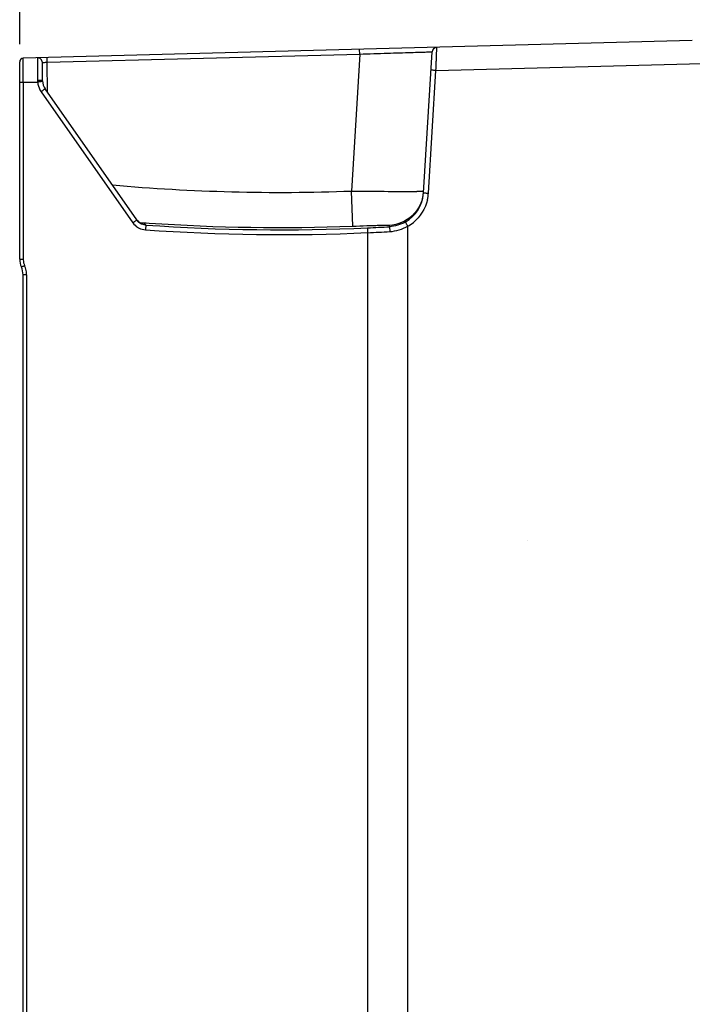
# Model space of a CAD drawing. Header units: inches. Extents: x 0 to 117, y 0 to 83.
# Tile 19 of 69: x 47.55 to 53.05, y 45.12 to 53.17. Entities that reach past the tile are written whole.
import ezdxf

# ---------------------------------------------------------------- set-up
doc = ezdxf.new("R2010")
doc.units = ezdxf.units.IN
doc.header["$LTSCALE"] = 6.431102
doc.header["$MEASUREMENT"] = 0
doc.layers.get('0').update_dxf_attribs({"linetype": 'CONTINUOUS'})
doc.styles.get("Standard").update_dxf_attribs({"font": 'txt', "width": 0.8})
doc.dimstyles.new('DIMSTYLE_1', dxfattribs={"dimtxt": 0.78125, "dimasz": 0.7, "dimexe": 0.18, "dimexo": 0.0625, "dimgap": 0.09, "dimtad": 1, "dimdec": 0, "dimzin": 4, "dimdsep": 46, "dimtxsty": 'STANDARD', "dimblk": '_FILLED', "dimblk1": '_FILLED', "dimblk2": '_FILLED', "dimcen": 0.09, "dimadec": 0, "dimazin": 0, "dimtfac": 1, "dimtdec": 0, "dimtofl": 0, "dimtmove": 0, "dimatfit": 3, "dimldrblk": '_FILLED', "dimfxl": 1, "dimtolj": 1, "dimtzin": 4, "dimarcsym": 0})

# ---------------------------------------------------------------- blocks, each defined once
blk = doc.blocks.new('_FILLED')
at = {"color": 0, "linetype": 'BYBLOCK'}
blk.add_solid([(0, 0), (-1, 0.143), (-1, -0.143)], dxfattribs=at)
blk = doc.blocks.new('*D5')
at = {"color": 7, "linetype": 'CONTINUOUS'}
for p, q in [((47.5477, 52.9709), (47.5477, 58.88)), ((57.8115, 50.8745), (57.8115, 58.88)), ((47.5477, 58.505), (52.6796, 58.505)), ((57.8115, 58.505), (52.6796, 58.505))]:
    blk.add_line(p, q, dxfattribs=at)
at = {"color": 7, "linetype": 'CONTINUOUS', "xscale": 0.7, "yscale": 0.7, "zscale": 0.7, "rotation": 180}
blk.add_blockref('_FILLED', (47.5477, 58.505), dxfattribs=at)
at = {"color": 7, "linetype": 'CONTINUOUS', "xscale": 0.7, "yscale": 0.7, "zscale": 0.7}
blk.add_blockref('_FILLED', (57.8115, 58.505), dxfattribs=at)
at = {"color": 7, "linetype": 'CONTINUOUS', "insert": (52.6796, 59.4816), "char_height": 0.78125, "width": 1.875, "attachment_point": 2, "line_spacing_factor": 0.9}
blk.add_mtext('261', dxfattribs=at)

msp = doc.modelspace()

# ---------------------------------------------------------------- linework, layer by layer
at = {"color": 7, "linetype": 'CONTINUOUS'}
for p, q in [((53.0458, 52.9984), (47.5765, 52.8552)), ((47.7724, 52.822), (50.3277, 52.8889)), ((50.3277, 52.8889), (50.2592, 51.7691)), ((50.3277, 52.8889), (50.3267, 52.9272)), ((50.849, 51.7542), (50.9195, 52.9068)), ((47.5477, 51.2123), (47.5477, 52.8257)), ((47.5764, 52.8541), (47.5765, 52.8552)), ((47.7344, 52.6706), (47.7331, 52.8192)), ((47.7724, 52.822), (47.7714, 52.8603)), ((47.7746, 52.577), (47.7724, 52.822)), ((50.9504, 52.7544), (53.2374, 52.8143)), ((47.5763, 52.7194), (47.5762, 52.7569)), ((50.889, 51.7518), (50.9504, 52.7544)), ((47.5477, 52.6584), (47.5765, 52.6584)), ((47.5764, 52.6791), (47.5763, 52.7194)), ((47.5765, 52.6586), (47.5764, 52.6791)), ((47.5765, 52.6599), (47.5765, 51.2123)), ((47.5765, 52.6599), (47.6948, 52.6599)), ((47.7225, 52.5813), (48.4726, 51.5101)), ((48.5058, 51.5327), (47.7557, 52.6039)), ((50.2704, 51.4818), (50.2592, 51.7691)), ((50.8296, 51.7651), (50.7944, 51.7652)), ((50.8497, 51.7651), (50.8296, 51.7651)), ((50.8753, 51.7526), (50.889, 51.7518)), ((48.5252, 51.5125), (48.5652, 51.5096)), ((48.5742, 51.4941), (48.562, 51.4957)), ((48.5652, 51.5096), (48.581, 51.5085)), ((48.577, 51.4936), (48.5742, 51.4941)), ((48.5781, 51.4931), (48.577, 51.4936)), ((48.5781, 51.4931), (48.5797, 51.4908)), ((48.581, 51.5085), (48.6063, 51.5068)), ((50.571, 51.4772), (50.5733, 51.4375)), ((50.5711, 51.4772), (50.5717, 51.4884)), ((50.7207, 28.5673), (50.7207, 51.4814)), ((50.3944, 28.6106), (50.3944, 51.4285)), ((47.5477, 51.2123), (47.5765, 51.2123)), ((47.5753, 29.3499), (47.5753, 51.0835)), ((47.6041, 51.0835), (47.5753, 51.0835)), ((47.6041, 51.0835), (47.6041, 29.3499))]:
    msp.add_line(p, q, dxfattribs=at)
for points in [[(48.5483, 51.4999), (48.5441, 51.5017), (48.5397, 51.5039), (48.5353, 51.5063), (48.5309, 51.509), (48.5264, 51.5121), (48.5221, 51.5155), (48.5179, 51.5192), (48.5139, 51.5231), (48.51, 51.5274)], [(48.5641, 51.4952), (48.5647, 51.4951), (48.5651, 51.4951), (48.5649, 51.4951), (48.5639, 51.4953), (48.5621, 51.4957), (48.5594, 51.4963), (48.556, 51.4973), (48.5523, 51.4985), (48.5483, 51.4999)]]:
    msp.add_lwpolyline(points, dxfattribs=at)
for centre, radius, start, end in [((50.9588, 52.9044), 0.0394, 91.49677, 176.5), ((47.5772, 52.8256), 0.0295, 91.50772, 179.97245), ((47.6937, 52.8189), 0.0394, 0.51134, 91.49862), ((47.6988, 51.3299), 1.3426, 89.60491, 90.18468), ((47.8091, 51.2702), 1.3958, 94.12597, 94.70658), ((47.8525, 52.6716), 0.1181, 180.50297, 215), ((47.8499, 52.6706), 0.1555, 208.10525, 215.04311), ((49.6748, 67.2306), 15.4726, 264.92225, 272.16472), ((50.982, 115.1271), 63.3621, 269.346435, 269.83038), ((50.5561, 51.7831), 0.2941, 350.89028, 356.48955), ((50.5539, 51.7722), 0.2957, 299.68929, 356.4985), ((50.5531, 51.7835), 0.2972, 345.40292, 350.8949), ((50.5471, 51.7721), 0.3425, 347.23417, 356.60537), ((48.5845, 51.591), 0.0979, 215.01117, 220.62811), ((48.5857, 51.5896), 0.1383, 237.86072, 243.56163), ((48.5851, 51.592), 0.0992, 253.16961, 260.34939), ((48.5849, 51.5909), 0.098, 260.34519, 266.03726), ((49.6844, 67.2346), 15.8218, 265.97989, 272.57202), ((49.6844, 67.2351), 15.783, 265.98643, 272.57195), ((49.6746, 67.2362), 15.7656, 266.11459, 272.16576), ((49.6727, 67.256), 15.8043, 272.61076, 273.25843), ((50.5549, 51.7741), 0.3364, 299.52695, 308.891), ((49.681, 67.256), 15.8436, 272.58063, 273.22848), ((47.7052, 51.2123), 0.1575, 179.99994, 204.14684), ((47.7029, 51.2123), 0.1264, 179.96255, 182.68795), ((47.704, 51.2122), 0.1274, 182.71543, 204.16901), ((47.4178, 51.0835), 0.1575, 0.0001, 24.14683), ((47.419, 51.0843), 0.1849, 21.45771, 24.18096), ((47.4164, 51.0833), 0.1876, 8.07049, 21.43003), ((47.4178, 51.0836), 0.1862, 359.97915, 8.06165)]:
    msp.add_arc(centre, radius, start, end, dxfattribs=at)
at = {"color": 7, "linetype": 'CONTINUOUS', "extrusion": (0, 0.707107, -0.707107)}
msp.add_ellipse((50.7474, 48.9065), major_axis=(0, -0.9514, -0.9514), ratio=0.707107, start_param=-1.577669, end_param=-1.57676, dxfattribs=at)
at = {"color": 7, "linetype": 'CONTINUOUS'}
for points, knots in [([(50.3277, 52.8889), (50.3661, 52.8901), (50.4415, 52.8925), (50.551, 52.8959), (50.652, 52.8991), (50.7405, 52.9018), (50.805, 52.9038), (50.8478, 52.9049), (50.8728, 52.9058), (50.8918, 52.9058), (50.9071, 52.9074), (50.9135, 52.9054), (50.9194, 52.9077), (50.9195, 52.9068)], [0, 0, 0, 0, 0.194838, 0.382199, 0.555011, 0.706631, 0.831162, 0.881706, 0.923754, 0.956876, 0.980775, 0.995184, 1, 1, 1, 1]), ([(50.9504, 52.7544), (50.9516, 52.7785), (50.9532, 52.8136), (50.9549, 52.8581), (50.9562, 52.8867), (50.9564, 52.9093), (50.9585, 52.9281), (50.9561, 52.9359), (50.959, 52.9438), (50.9578, 52.9437)], [0, 0, 0, 0, 0.38247, 0.555257, 0.706759, 0.831236, 0.923758, 0.980741, 1, 1, 1, 1]), ([(47.5762, 52.7569), (47.5762, 52.7692), (47.5763, 52.8016), (47.5758, 52.834), (47.5764, 52.8541)], [0, 0, 0, 0, 0.380753, 1, 1, 1, 1]), ([(47.6927, 52.8582), (47.6915, 52.8581), (47.694, 52.8509), (47.6915, 52.843), (47.693, 52.8249), (47.6925, 52.8029), (47.693, 52.775), (47.6932, 52.7311), (47.6939, 52.6964), (47.6945, 52.6724)], [0, 0, 0, 0, 0.019021, 0.075161, 0.166466, 0.289714, 0.440398, 0.613214, 1, 1, 1, 1]), ([(47.7331, 52.8192), (47.7331, 52.8202), (47.7392, 52.819), (47.7453, 52.8211), (47.7584, 52.8211), (47.7674, 52.8217), (47.7724, 52.822)], [0, 0, 0, 0, 0.076891, 0.293765, 0.618036, 1, 1, 1, 1]), ([(50.9503, 52.7544), (50.945, 52.7547), (50.9359, 52.755), (50.9227, 52.7568), (50.9168, 52.7551), (50.9103, 52.7579), (50.9103, 52.7568)], [0, 0, 0, 0, 0.398235, 0.705601, 0.916109, 1, 1, 1, 1]), ([(47.7344, 52.6706), (47.7344, 52.6712), (47.7307, 52.6712), (47.7236, 52.6726), (47.7144, 52.6724), (47.7081, 52.6724)], [0, 0, 0, 0, 0.074814, 0.279001, 1, 1, 1, 1]), ([(47.7346, 52.664), (47.7346, 52.6646), (47.7309, 52.6629), (47.727, 52.6641), (47.7183, 52.6628), (47.7122, 52.6626), (47.7087, 52.6624)], [0, 0, 0, 0, 0.070749, 0.274487, 0.593464, 1, 1, 1, 1]), ([(47.7557, 52.6039), (47.7554, 52.6044), (47.7529, 52.6012), (47.749, 52.6002), (47.742, 52.5949), (47.7371, 52.5913), (47.7343, 52.5891)], [0, 0, 0, 0, 0.070753, 0.274229, 0.592864, 1, 1, 1, 1]), ([(50.849, 51.7542), (50.849, 51.7549), (50.8532, 51.7531), (50.8571, 51.7542), (50.8658, 51.753), (50.8718, 51.7528), (50.8753, 51.7526)], [0, 0, 0, 0, 0.08065, 0.295533, 0.596982, 1, 1, 1, 1]), ([(48.4726, 51.5101), (48.4767, 51.513), (48.4844, 51.518), (48.4949, 51.5265), (48.5011, 51.5283), (48.5052, 51.5335), (48.5058, 51.5327)], [0, 0, 0, 0, 0.380341, 0.705377, 0.92283, 1, 1, 1, 1]), ([(48.5797, 51.4908), (48.5789, 51.4899), (48.5794, 51.4854), (48.5769, 51.4729), (48.5766, 51.4605), (48.576, 51.4513)], [0, 0, 0, 0, 0.090629, 0.302421, 1, 1, 1, 1]), ([(50.2704, 51.4818), (50.3085, 51.4833), (50.3639, 51.4854), (50.4345, 51.4877), (50.4799, 51.4892), (50.5166, 51.4895), (50.5459, 51.491), (50.5605, 51.4886), (50.571, 51.4903), (50.5718, 51.4884)], [0, 0, 0, 0, 0.379264, 0.551579, 0.70341, 0.828905, 0.922624, 0.979803, 1, 1, 1, 1]), ([(50.3944, 51.4285), (50.394, 51.4377), (50.3941, 51.4508), (50.3921, 51.4641), (50.3926, 51.468)], [0, 0, 0, 0, 0.697421, 1, 1, 1, 1]), ([(50.7206, 51.4814), (50.716, 51.4894), (50.7105, 51.5006), (50.7027, 51.5106), (50.7013, 51.5149), (50.7003, 51.5154)], [0, 0, 0, 0, 0.699099, 0.917285, 1, 1, 1, 1]), ([(47.5615, 51.1479), (47.5612, 51.1486), (47.5659, 51.1491), (47.5693, 51.1522), (47.5784, 51.1556), (47.5843, 51.1585), (47.5877, 51.16)], [0, 0, 0, 0, 0.075844, 0.291293, 0.616046, 1, 1, 1, 1])]:
    msp.add_open_spline(points, degree=3, knots=knots, dxfattribs=at)
for points in [[(47.6945, 52.6724), (47.6938, 52.6688), (47.6941, 52.665), (47.6946, 52.6613)], [(47.6948, 52.6599), (47.6959, 52.6383), (47.7024, 52.6165), (47.7127, 52.5973)], [(47.7343, 52.5891), (47.7306, 52.5863), (47.7267, 52.5835), (47.7225, 52.5813)], [(50.8407, 51.7086), (50.8268, 51.6552), (50.7961, 51.6041), (50.7556, 51.5666)], [(50.8811, 51.6964), (50.865, 51.6258), (50.8224, 51.5577), (50.7661, 51.5123)], [(48.5797, 51.4908), (48.5514, 51.4928), (48.522, 51.5095), (48.5058, 51.5327)], [(48.5102, 51.5272), (48.5222, 51.5132), (48.5388, 51.5024), (48.5564, 51.4971)], [(50.7556, 51.5666), (50.7068, 51.5213), (50.6382, 51.4922), (50.5717, 51.4884)], [(48.4726, 51.5101), (48.4832, 51.4953), (48.4967, 51.4821), (48.5122, 51.4724)], [(48.5242, 51.4657), (48.54, 51.4578), (48.5576, 51.4529), (48.5751, 51.4514)], [(50.7003, 51.5154), (50.6613, 51.4931), (50.6159, 51.4797), (50.5711, 51.4772)], [(50.5733, 51.4375), (50.6244, 51.4412), (50.6761, 51.4561), (50.7207, 51.4814)]]:
    msp.add_open_spline(points, degree=3, dxfattribs=at)

# ---------------------------------------------------------------- dimensions: what is measured, and where the dimension line sits
dim = msp.add_linear_dim(base=(57.8115, 58.505), p1=(47.5477, 52.9709), p2=(57.8115, 50.8745), dimstyle='DIMSTYLE_1', dxfattribs=at)
dim.commit()
dim.dimension.update_dxf_attribs({"geometry": '*D5', "text_midpoint": (51.7421, 59.0909), "dimtype": 160})

doc.saveas('drawing.dxf')
